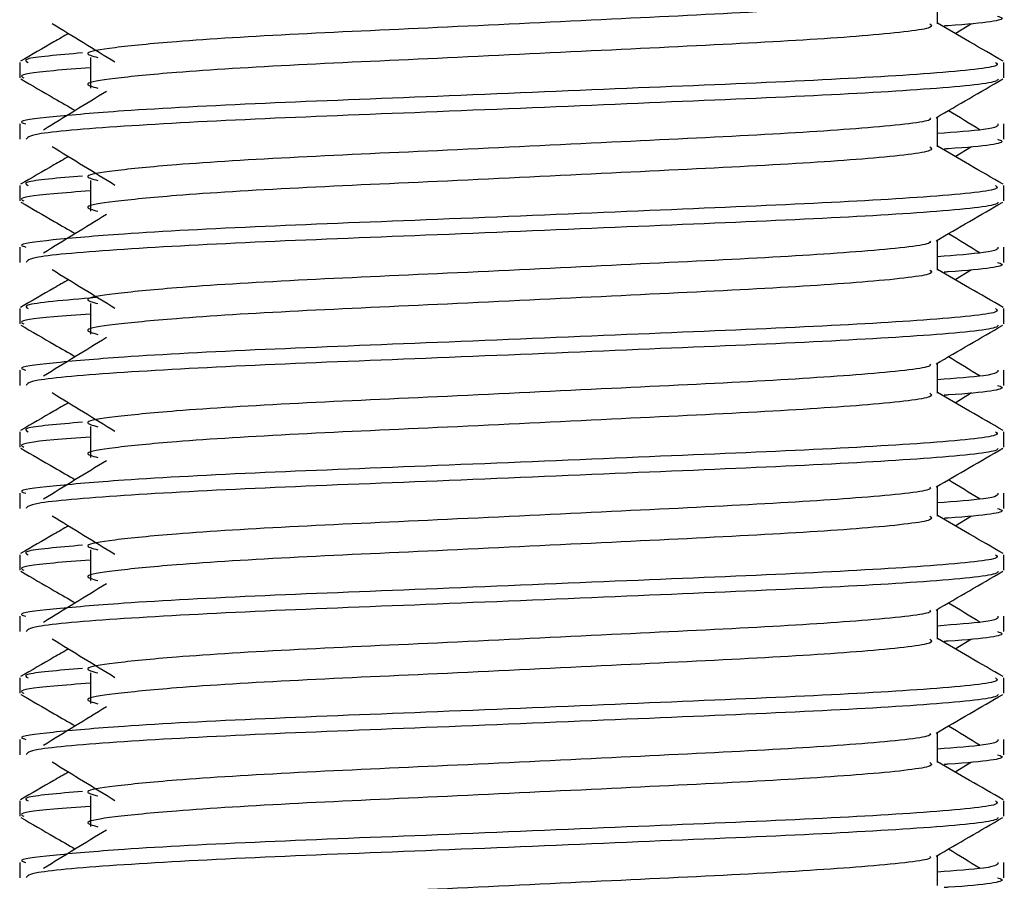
# Model space of a CAD drawing. Header units: millimetres. Extents: x 0 to 420, y 0 to 297.
# Tile 49 of 81: x 290.21 to 291.89, y 174.31 to 175.77. Entities that reach past the tile are written whole.
import ezdxf

# ---------------------------------------------------------------- set-up
doc = ezdxf.new("R2010")
doc.units = ezdxf.units.MM

msp = doc.modelspace()

# ---------------------------------------------------------------- linework, layer by layer
at = {"color": 7, "linetype": 'Continuous', "lineweight": 25}
for p, q in [((291.7715, 175.7604), (291.7715, 175.8113)), ((291.8016, 175.7441), (291.8296, 175.7612)), ((290.335, 175.7036), (290.335, 175.6514)), ((290.2149, 175.695), (290.2149, 175.669)), ((291.8845, 175.669), (291.8845, 175.695)), ((291.7715, 175.5517), (291.7715, 175.6026)), ((290.2149, 175.5907), (290.2149, 175.5646)), ((291.8845, 175.5646), (291.8845, 175.5907)), ((291.8016, 175.5354), (291.8296, 175.5525)), ((290.2149, 175.4863), (290.2149, 175.4603)), ((290.335, 175.4949), (290.335, 175.4427)), ((291.8845, 175.4603), (291.8845, 175.4863)), ((291.7715, 175.343), (291.7715, 175.3939)), ((290.2149, 175.382), (290.2149, 175.3559)), ((291.8845, 175.3559), (291.8845, 175.382)), ((291.8016, 175.3267), (291.8296, 175.3438)), ((290.335, 175.2862), (290.335, 175.234)), ((290.2149, 175.2776), (290.2149, 175.2516)), ((291.8845, 175.2516), (291.8845, 175.2776)), ((291.7715, 175.1343), (291.7715, 175.1852)), ((290.2149, 175.1733), (290.2149, 175.1472)), ((291.8845, 175.1472), (291.8845, 175.1733)), ((291.8016, 175.118), (291.8296, 175.1351)), ((290.2149, 175.0689), (290.2149, 175.0429)), ((290.335, 175.0775), (290.335, 175.0253)), ((291.8845, 175.0429), (291.8845, 175.0689)), ((291.7715, 174.9256), (291.7715, 174.9765)), ((290.2149, 174.9646), (290.2149, 174.9385)), ((291.8845, 174.9385), (291.8845, 174.9646)), ((291.8016, 174.9093), (291.8296, 174.9264)), ((290.335, 174.8688), (290.335, 174.8166)), ((290.2149, 174.8602), (290.2149, 174.8341)), ((291.8845, 174.8341), (291.8845, 174.8602)), ((291.7715, 174.7169), (291.7715, 174.7678)), ((290.2149, 174.7559), (290.2149, 174.7298)), ((291.8845, 174.7298), (291.8845, 174.7559)), ((291.8016, 174.7006), (291.8296, 174.7177)), ((290.2149, 174.6515), (290.2149, 174.6254)), ((290.335, 174.6601), (290.335, 174.6079)), ((291.8845, 174.6254), (291.8845, 174.6515)), ((291.7715, 174.5082), (291.7715, 174.5591)), ((290.2149, 174.5471), (290.2149, 174.5211)), ((291.8845, 174.5211), (291.8845, 174.5471)), ((291.8016, 174.4919), (291.8296, 174.509)), ((290.335, 174.4514), (290.335, 174.3992)), ((290.2149, 174.4428), (290.2149, 174.4167)), ((291.8845, 174.4167), (291.8845, 174.4428)), ((291.7715, 174.2995), (291.7715, 174.3504)), ((290.2149, 174.3384), (290.2149, 174.3124)), ((291.8845, 174.3124), (291.8845, 174.3384))]:
    msp.add_line(p, q, dxfattribs=at)
for points, knots in [([(291.7587, 175.8098), (291.7596, 175.8087), (291.7634, 175.8034), (291.6651, 175.7927), (291.4764, 175.7805), (291.2199, 175.7684), (290.9413, 175.7546), (290.6775, 175.7431), (290.4825, 175.7312), (290.3701, 175.7199), (290.3176, 175.7116), (290.3381, 175.7059), (290.3472, 175.7034)], [0, 0, 0, 0, 0.035107, 0.156135, 0.273953, 0.391653, 0.512699, 0.629093, 0.748412, 0.840135, 0.92875, 1, 1, 1, 1]), ([(291.8737, 175.7733), (291.8767, 175.7724), (291.8922, 175.7674), (291.8545, 175.7614), (291.7853, 175.7569), (291.7829, 175.7567)], [0, 0, 0, 0, 0.190296, 0.972093, 1, 1, 1, 1]), ([(290.2698, 175.7612), (290.2876, 175.7503), (290.3232, 175.7285), (290.3587, 175.7067), (290.3764, 175.6958)], [0, 0, 0, 0, 0.500011, 1, 1, 1, 1]), ([(291.759, 175.7603), (291.7613, 175.7583), (291.7682, 175.7522), (291.6666, 175.7405), (291.4761, 175.7284), (291.22, 175.7162), (290.9413, 175.7024), (290.6775, 175.6909), (290.4825, 175.679), (290.3701, 175.6677), (290.3177, 175.6594), (290.3381, 175.6538), (290.3472, 175.6513)], [0, 0, 0, 0, 0.059132, 0.177163, 0.292064, 0.406849, 0.524898, 0.638409, 0.754774, 0.844226, 0.930647, 1, 1, 1, 1]), ([(291.8829, 175.6971), (291.864, 175.708), (291.8269, 175.7295), (291.7898, 175.751), (291.7715, 175.7615)], [0, 0, 0, 0, 0.508368, 1, 1, 1, 1]), ([(290.2977, 175.7441), (290.2895, 175.7393), (290.2624, 175.7237), (290.2353, 175.708), (290.2165, 175.6971)], [0, 0, 0, 0, 0.303338, 1, 1, 1, 1]), ([(290.3214, 175.7111), (290.2806, 175.7076), (290.2157, 175.702), (290.2256, 175.6969), (290.2293, 175.695)], [0, 0, 0, 0, 0.629852, 1, 1, 1, 1]), ([(291.87, 175.695), (291.8726, 175.693), (291.8805, 175.6869), (291.7631, 175.6753), (291.5428, 175.6631), (291.2467, 175.651), (290.9242, 175.6372), (290.6195, 175.6257), (290.3929, 175.6138), (290.266, 175.6025), (290.208, 175.5957), (290.222, 175.5916), (290.2253, 175.5907)], [0, 0, 0, 0, 0.061077, 0.184512, 0.304677, 0.424721, 0.548174, 0.666888, 0.788581, 0.882129, 0.97251, 1, 1, 1, 1]), ([(290.335, 175.6858), (290.3128, 175.6842), (290.2446, 175.6792), (290.2121, 175.6739), (290.22, 175.6699), (290.2218, 175.669)], [0, 0, 0, 0, 0.270543, 0.831179, 1, 1, 1, 1]), ([(290.2169, 175.6669), (290.2357, 175.6559), (290.2665, 175.6381), (290.2973, 175.6203), (290.3092, 175.6134)], [0, 0, 0, 0, 0.61317, 1, 1, 1, 1]), ([(291.8745, 175.6667), (291.8739, 175.6654), (291.8712, 175.66), (291.7634, 175.6492), (291.5427, 175.637), (291.2466, 175.6249), (290.9245, 175.6111), (290.6183, 175.5996), (290.3774, 175.5867), (290.2321, 175.5744), (290.2276, 175.5675), (290.2257, 175.5646)], [0, 0, 0, 0, 0.039912, 0.166158, 0.289058, 0.411836, 0.5381, 0.659517, 0.783982, 0.909693, 1, 1, 1, 1]), ([(291.7693, 175.6013), (291.7881, 175.6122), (291.8259, 175.6341), (291.8636, 175.6559), (291.8825, 175.6669)], [0, 0, 0, 0, 0.499936, 1, 1, 1, 1]), ([(290.362, 175.6457), (290.3442, 175.6349), (290.3086, 175.6131), (290.2731, 175.5913), (290.2554, 175.5804)], [0, 0, 0, 0, 0.49999, 1, 1, 1, 1]), ([(291.844, 175.5804), (291.8262, 175.5913), (291.8083, 175.6023), (291.7903, 175.6133), (291.7902, 175.6134)], [0, 0, 0, 0, 0.989832, 1, 1, 1, 1]), ([(291.7587, 175.6011), (291.7596, 175.6), (291.7634, 175.5947), (291.6651, 175.584), (291.4764, 175.5718), (291.2199, 175.5597), (290.9413, 175.5459), (290.6775, 175.5344), (290.4825, 175.5225), (290.3701, 175.5112), (290.3176, 175.5029), (290.3381, 175.4972), (290.3472, 175.4947)], [0, 0, 0, 0, 0.035107, 0.156135, 0.273953, 0.391653, 0.512699, 0.629093, 0.748412, 0.840135, 0.92875, 1, 1, 1, 1]), ([(291.8741, 175.5907), (291.8745, 175.5875), (291.8753, 175.5823), (291.8017, 175.5765), (291.7715, 175.5742)], [0, 0, 0, 0, 0.590683, 1, 1, 1, 1]), ([(290.2698, 175.5525), (290.2876, 175.5416), (290.3232, 175.5198), (290.3587, 175.498), (290.3764, 175.4871)], [0, 0, 0, 0, 0.500011, 1, 1, 1, 1]), ([(291.8829, 175.4884), (291.864, 175.4993), (291.8269, 175.5208), (291.7898, 175.5423), (291.7715, 175.5528)], [0, 0, 0, 0, 0.508368, 1, 1, 1, 1]), ([(291.8737, 175.5646), (291.8767, 175.5637), (291.8922, 175.5587), (291.8545, 175.5527), (291.7853, 175.5482), (291.7829, 175.548)], [0, 0, 0, 0, 0.190296, 0.972093, 1, 1, 1, 1]), ([(290.2977, 175.5354), (290.2895, 175.5306), (290.2624, 175.515), (290.2353, 175.4993), (290.2165, 175.4884)], [0, 0, 0, 0, 0.303338, 1, 1, 1, 1]), ([(291.759, 175.5516), (291.7613, 175.5496), (291.7682, 175.5435), (291.6666, 175.5318), (291.4761, 175.5197), (291.22, 175.5075), (290.9413, 175.4937), (290.6775, 175.4822), (290.4825, 175.4703), (290.3701, 175.459), (290.3177, 175.4507), (290.3381, 175.4451), (290.3472, 175.4426)], [0, 0, 0, 0, 0.059132, 0.177163, 0.292064, 0.406849, 0.524898, 0.638409, 0.754774, 0.844226, 0.930647, 1, 1, 1, 1]), ([(290.3214, 175.5024), (290.2806, 175.4989), (290.2157, 175.4933), (290.2256, 175.4882), (290.2293, 175.4863)], [0, 0, 0, 0, 0.629852, 1, 1, 1, 1]), ([(291.87, 175.4863), (291.8726, 175.4843), (291.8805, 175.4782), (291.7631, 175.4666), (291.5428, 175.4544), (291.2467, 175.4423), (290.9242, 175.4285), (290.6195, 175.417), (290.3929, 175.4051), (290.266, 175.3938), (290.208, 175.387), (290.222, 175.3829), (290.2253, 175.382)], [0, 0, 0, 0, 0.061077, 0.184512, 0.304677, 0.424721, 0.548174, 0.666888, 0.788581, 0.882129, 0.97251, 1, 1, 1, 1]), ([(290.335, 175.4771), (290.3128, 175.4755), (290.2446, 175.4705), (290.2121, 175.4652), (290.22, 175.4612), (290.2218, 175.4603)], [0, 0, 0, 0, 0.270543, 0.831179, 1, 1, 1, 1]), ([(290.2169, 175.4582), (290.2357, 175.4472), (290.2665, 175.4294), (290.2973, 175.4116), (290.3092, 175.4047)], [0, 0, 0, 0, 0.61317, 1, 1, 1, 1]), ([(291.8745, 175.458), (291.8739, 175.4567), (291.8712, 175.4513), (291.7634, 175.4405), (291.5427, 175.4283), (291.2466, 175.4162), (290.9245, 175.4024), (290.6183, 175.3909), (290.3774, 175.378), (290.2321, 175.3657), (290.2276, 175.3588), (290.2257, 175.3559)], [0, 0, 0, 0, 0.039912, 0.166158, 0.289058, 0.411836, 0.5381, 0.659517, 0.783982, 0.909693, 1, 1, 1, 1]), ([(291.7693, 175.3926), (291.7881, 175.4035), (291.8259, 175.4254), (291.8636, 175.4472), (291.8825, 175.4582)], [0, 0, 0, 0, 0.499936, 1, 1, 1, 1]), ([(290.362, 175.437), (290.3442, 175.4261), (290.3086, 175.4044), (290.2731, 175.3826), (290.2554, 175.3717)], [0, 0, 0, 0, 0.49999, 1, 1, 1, 1]), ([(291.844, 175.3717), (291.8262, 175.3826), (291.8083, 175.3936), (291.7903, 175.4046), (291.7902, 175.4047)], [0, 0, 0, 0, 0.989832, 1, 1, 1, 1]), ([(291.7587, 175.3924), (291.7596, 175.3913), (291.7634, 175.386), (291.6651, 175.3753), (291.4764, 175.3631), (291.2199, 175.351), (290.9413, 175.3372), (290.6775, 175.3257), (290.4825, 175.3138), (290.3701, 175.3025), (290.3176, 175.2941), (290.3381, 175.2885), (290.3472, 175.286)], [0, 0, 0, 0, 0.035107, 0.156135, 0.273953, 0.391653, 0.512699, 0.629093, 0.748412, 0.840135, 0.92875, 1, 1, 1, 1]), ([(291.8741, 175.382), (291.8745, 175.3788), (291.8753, 175.3736), (291.8017, 175.3678), (291.7715, 175.3655)], [0, 0, 0, 0, 0.590683, 1, 1, 1, 1]), ([(291.8737, 175.3559), (291.8767, 175.355), (291.8922, 175.35), (291.8545, 175.3439), (291.7853, 175.3395), (291.7829, 175.3393)], [0, 0, 0, 0, 0.190296, 0.972093, 1, 1, 1, 1]), ([(290.2698, 175.3438), (290.2876, 175.3329), (290.3232, 175.3111), (290.3587, 175.2893), (290.3764, 175.2784)], [0, 0, 0, 0, 0.500011, 1, 1, 1, 1]), ([(291.759, 175.3429), (291.7613, 175.3408), (291.7682, 175.3348), (291.6666, 175.3231), (291.4761, 175.3109), (291.22, 175.2988), (290.9413, 175.285), (290.6775, 175.2735), (290.4825, 175.2616), (290.3701, 175.2503), (290.3177, 175.242), (290.3381, 175.2364), (290.3472, 175.2339)], [0, 0, 0, 0, 0.059132, 0.177163, 0.292064, 0.406849, 0.524898, 0.638409, 0.754774, 0.844226, 0.930647, 1, 1, 1, 1]), ([(291.8829, 175.2797), (291.864, 175.2906), (291.8269, 175.3121), (291.7898, 175.3336), (291.7715, 175.3441)], [0, 0, 0, 0, 0.508368, 1, 1, 1, 1]), ([(290.2977, 175.3267), (290.2895, 175.3219), (290.2624, 175.3063), (290.2353, 175.2906), (290.2165, 175.2797)], [0, 0, 0, 0, 0.3033381, 1, 1, 1, 1]), ([(290.344, 175.2962), (290.2922, 175.2918), (290.216, 175.2854), (290.2261, 175.2795), (290.2293, 175.2776)], [0, 0, 0, 0, 0.678995, 1, 1, 1, 1]), ([(291.87, 175.2776), (291.8726, 175.2756), (291.8805, 175.2695), (291.7631, 175.2579), (291.5428, 175.2457), (291.2467, 175.2336), (290.9242, 175.2198), (290.6195, 175.2083), (290.3929, 175.1964), (290.266, 175.1851), (290.208, 175.1783), (290.222, 175.1742), (290.2253, 175.1733)], [0, 0, 0, 0, 0.061077, 0.184512, 0.304677, 0.424721, 0.548174, 0.666888, 0.788581, 0.882129, 0.97251, 1, 1, 1, 1]), ([(290.335, 175.2684), (290.3128, 175.2668), (290.2446, 175.2618), (290.2121, 175.2565), (290.22, 175.2525), (290.2218, 175.2516)], [0, 0, 0, 0, 0.270543, 0.831179, 1, 1, 1, 1]), ([(290.2169, 175.2495), (290.2357, 175.2385), (290.2665, 175.2207), (290.2973, 175.2029), (290.3092, 175.196)], [0, 0, 0, 0, 0.61317, 1, 1, 1, 1]), ([(291.8745, 175.2493), (291.8739, 175.248), (291.8712, 175.2426), (291.7634, 175.2318), (291.5427, 175.2196), (291.2466, 175.2075), (290.9245, 175.1937), (290.6183, 175.1822), (290.3774, 175.1693), (290.2321, 175.157), (290.2276, 175.1501), (290.2257, 175.1472)], [0, 0, 0, 0, 0.039912, 0.166158, 0.289058, 0.411836, 0.5381, 0.659517, 0.783982, 0.909693, 1, 1, 1, 1]), ([(291.7693, 175.1839), (291.7881, 175.1948), (291.8259, 175.2167), (291.8636, 175.2385), (291.8825, 175.2495)], [0, 0, 0, 0, 0.4999356, 1, 1, 1, 1]), ([(290.362, 175.2283), (290.3442, 175.2174), (290.3086, 175.1957), (290.2731, 175.1739), (290.2554, 175.163)], [0, 0, 0, 0, 0.49999, 1, 1, 1, 1]), ([(291.844, 175.163), (291.8262, 175.1739), (291.8083, 175.1849), (291.7903, 175.1959), (291.7902, 175.196)], [0, 0, 0, 0, 0.989832, 1, 1, 1, 1]), ([(291.7587, 175.1837), (291.7596, 175.1826), (291.7634, 175.1773), (291.6651, 175.1666), (291.4764, 175.1544), (291.2199, 175.1423), (290.9413, 175.1285), (290.6775, 175.117), (290.4825, 175.1051), (290.3701, 175.0938), (290.3176, 175.0854), (290.3381, 175.0798), (290.3472, 175.0773)], [0, 0, 0, 0, 0.035107, 0.156135, 0.273953, 0.391653, 0.512699, 0.629093, 0.748412, 0.840135, 0.92875, 1, 1, 1, 1]), ([(291.8741, 175.1733), (291.8745, 175.1701), (291.8753, 175.1649), (291.8017, 175.1591), (291.7715, 175.1568)], [0, 0, 0, 0, 0.590683, 1, 1, 1, 1]), ([(290.2698, 175.1351), (290.2876, 175.1242), (290.3232, 175.1024), (290.3587, 175.0806), (290.3764, 175.0697)], [0, 0, 0, 0, 0.500011, 1, 1, 1, 1]), ([(291.8829, 175.071), (291.864, 175.0819), (291.8269, 175.1034), (291.7898, 175.1248), (291.7715, 175.1354)], [0, 0, 0, 0, 0.508368, 1, 1, 1, 1]), ([(291.8737, 175.1472), (291.8767, 175.1463), (291.8922, 175.1413), (291.8545, 175.1352), (291.7853, 175.1308), (291.7829, 175.1306)], [0, 0, 0, 0, 0.190296, 0.972093, 1, 1, 1, 1]), ([(290.2977, 175.118), (290.2895, 175.1132), (290.2624, 175.0976), (290.2353, 175.0819), (290.2165, 175.071)], [0, 0, 0, 0, 0.3033381, 1, 1, 1, 1]), ([(291.759, 175.1342), (291.7613, 175.1321), (291.7682, 175.1261), (291.6666, 175.1144), (291.4761, 175.1022), (291.22, 175.0901), (290.9413, 175.0763), (290.6775, 175.0648), (290.4825, 175.0529), (290.3701, 175.0416), (290.3177, 175.0333), (290.3381, 175.0277), (290.3472, 175.0252)], [0, 0, 0, 0, 0.059132, 0.177163, 0.292064, 0.406849, 0.524898, 0.638409, 0.754774, 0.844226, 0.930647, 1, 1, 1, 1]), ([(290.3214, 175.085), (290.2806, 175.0815), (290.2157, 175.0759), (290.2256, 175.0708), (290.2293, 175.0689)], [0, 0, 0, 0, 0.629852, 1, 1, 1, 1]), ([(291.87, 175.0689), (291.8726, 175.0669), (291.8805, 175.0608), (291.7631, 175.0492), (291.5428, 175.037), (291.2467, 175.0249), (290.9242, 175.0111), (290.6195, 174.9996), (290.3929, 174.9877), (290.266, 174.9764), (290.208, 174.9695), (290.222, 174.9655), (290.2253, 174.9646)], [0, 0, 0, 0, 0.061077, 0.184512, 0.304677, 0.424721, 0.548174, 0.666888, 0.788581, 0.882129, 0.97251, 1, 1, 1, 1]), ([(290.335, 175.0597), (290.3128, 175.0581), (290.2446, 175.0531), (290.2121, 175.0478), (290.22, 175.0438), (290.2218, 175.0429)], [0, 0, 0, 0, 0.270543, 0.831179, 1, 1, 1, 1]), ([(290.2169, 175.0408), (290.2357, 175.0298), (290.2665, 175.012), (290.2973, 174.9942), (290.3092, 174.9873)], [0, 0, 0, 0, 0.61317, 1, 1, 1, 1]), ([(291.8745, 175.0406), (291.8739, 175.0393), (291.8712, 175.0339), (291.7634, 175.0231), (291.5427, 175.0109), (291.2466, 174.9988), (290.9245, 174.985), (290.6183, 174.9735), (290.3774, 174.9606), (290.2321, 174.9482), (290.2276, 174.9414), (290.2257, 174.9385)], [0, 0, 0, 0, 0.039912, 0.166158, 0.289058, 0.411836, 0.5381, 0.659517, 0.783982, 0.909693, 1, 1, 1, 1]), ([(291.7693, 174.9752), (291.7881, 174.9861), (291.8259, 175.008), (291.8636, 175.0298), (291.8825, 175.0408)], [0, 0, 0, 0, 0.499936, 1, 1, 1, 1]), ([(290.362, 175.0196), (290.3442, 175.0087), (290.3086, 174.987), (290.2731, 174.9652), (290.2554, 174.9543)], [0, 0, 0, 0, 0.49999, 1, 1, 1, 1]), ([(291.844, 174.9543), (291.8262, 174.9652), (291.8083, 174.9762), (291.7903, 174.9872), (291.7902, 174.9873)], [0, 0, 0, 0, 0.989832, 1, 1, 1, 1]), ([(291.7587, 174.975), (291.7596, 174.9739), (291.7634, 174.9686), (291.6651, 174.9579), (291.4764, 174.9457), (291.2199, 174.9336), (290.9413, 174.9198), (290.6775, 174.9083), (290.4825, 174.8964), (290.3701, 174.8851), (290.3176, 174.8767), (290.3381, 174.8711), (290.3472, 174.8686)], [0, 0, 0, 0, 0.035107, 0.156135, 0.273953, 0.391653, 0.512699, 0.629093, 0.748412, 0.840135, 0.92875, 1, 1, 1, 1]), ([(291.8741, 174.9646), (291.8745, 174.9614), (291.8753, 174.9562), (291.8017, 174.9504), (291.7715, 174.9481)], [0, 0, 0, 0, 0.590683, 1, 1, 1, 1]), ([(291.8737, 174.9385), (291.8767, 174.9376), (291.8922, 174.9326), (291.8545, 174.9265), (291.7853, 174.9221), (291.7829, 174.9219)], [0, 0, 0, 0, 0.190296, 0.972093, 1, 1, 1, 1]), ([(290.2698, 174.9264), (290.2876, 174.9155), (290.3232, 174.8937), (290.3587, 174.8719), (290.3764, 174.861)], [0, 0, 0, 0, 0.5000113, 1, 1, 1, 1]), ([(291.759, 174.9255), (291.7613, 174.9234), (291.7682, 174.9174), (291.6666, 174.9057), (291.4761, 174.8935), (291.22, 174.8814), (290.9413, 174.8676), (290.6775, 174.8561), (290.4825, 174.8442), (290.3701, 174.8329), (290.3177, 174.8246), (290.3381, 174.819), (290.3472, 174.8164)], [0, 0, 0, 0, 0.059132, 0.177163, 0.292064, 0.406849, 0.524898, 0.638409, 0.754774, 0.844226, 0.930647, 1, 1, 1, 1]), ([(291.8829, 174.8623), (291.864, 174.8732), (291.8269, 174.8947), (291.7898, 174.9161), (291.7715, 174.9267)], [0, 0, 0, 0, 0.508368, 1, 1, 1, 1]), ([(290.2977, 174.9093), (290.2895, 174.9045), (290.2624, 174.8889), (290.2353, 174.8732), (290.2165, 174.8623)], [0, 0, 0, 0, 0.303338, 1, 1, 1, 1]), ([(290.3214, 174.8763), (290.2806, 174.8728), (290.2157, 174.8672), (290.2256, 174.8621), (290.2293, 174.8602)], [0, 0, 0, 0, 0.629852, 1, 1, 1, 1]), ([(291.87, 174.8602), (291.8726, 174.8582), (291.8805, 174.8521), (291.7631, 174.8405), (291.5428, 174.8283), (291.2467, 174.8162), (290.9242, 174.8024), (290.6195, 174.7909), (290.3929, 174.779), (290.266, 174.7677), (290.208, 174.7608), (290.222, 174.7568), (290.2253, 174.7559)], [0, 0, 0, 0, 0.0610772, 0.1845123, 0.3046768, 0.4247211, 0.5481742, 0.6668878, 0.7885815, 0.8821287, 0.9725098, 1, 1, 1, 1]), ([(290.335, 174.851), (290.3128, 174.8494), (290.2446, 174.8444), (290.2121, 174.8391), (290.22, 174.8351), (290.2218, 174.8341)], [0, 0, 0, 0, 0.270543, 0.831179, 1, 1, 1, 1]), ([(290.2169, 174.8321), (290.2357, 174.8211), (290.2665, 174.8033), (290.2973, 174.7855), (290.3092, 174.7786)], [0, 0, 0, 0, 0.61317, 1, 1, 1, 1]), ([(291.8745, 174.8319), (291.8739, 174.8306), (291.8712, 174.8252), (291.7634, 174.8144), (291.5427, 174.8022), (291.2466, 174.7901), (290.9245, 174.7763), (290.6183, 174.7648), (290.3774, 174.7519), (290.2321, 174.7395), (290.2276, 174.7327), (290.2257, 174.7298)], [0, 0, 0, 0, 0.039912, 0.166158, 0.289058, 0.411836, 0.5381, 0.659517, 0.783982, 0.909693, 1, 1, 1, 1]), ([(291.7693, 174.7665), (291.7881, 174.7774), (291.8259, 174.7993), (291.8636, 174.8211), (291.8825, 174.8321)], [0, 0, 0, 0, 0.499936, 1, 1, 1, 1]), ([(290.362, 174.8109), (290.3442, 174.8), (290.3086, 174.7783), (290.2731, 174.7565), (290.2554, 174.7456)], [0, 0, 0, 0, 0.49999, 1, 1, 1, 1]), ([(291.844, 174.7456), (291.8262, 174.7565), (291.8083, 174.7675), (291.7903, 174.7785), (291.7902, 174.7786)], [0, 0, 0, 0, 0.989832, 1, 1, 1, 1]), ([(291.7587, 174.7663), (291.7596, 174.7652), (291.7634, 174.7599), (291.6651, 174.7492), (291.4764, 174.737), (291.2199, 174.7249), (290.9413, 174.7111), (290.6775, 174.6996), (290.4825, 174.6877), (290.3701, 174.6764), (290.3176, 174.668), (290.3381, 174.6624), (290.3472, 174.6599)], [0, 0, 0, 0, 0.035107, 0.156135, 0.273953, 0.391653, 0.512699, 0.629093, 0.748412, 0.840135, 0.92875, 1, 1, 1, 1]), ([(291.8741, 174.7559), (291.8745, 174.7527), (291.8753, 174.7475), (291.8017, 174.7417), (291.7715, 174.7394)], [0, 0, 0, 0, 0.590683, 1, 1, 1, 1]), ([(290.2698, 174.7177), (290.2876, 174.7068), (290.3232, 174.685), (290.3587, 174.6632), (290.3764, 174.6523)], [0, 0, 0, 0, 0.500011, 1, 1, 1, 1]), ([(291.8829, 174.6536), (291.864, 174.6645), (291.8269, 174.686), (291.7898, 174.7074), (291.7715, 174.718)], [0, 0, 0, 0, 0.508368, 1, 1, 1, 1]), ([(291.8737, 174.7298), (291.8767, 174.7289), (291.8922, 174.7239), (291.8545, 174.7178), (291.7853, 174.7134), (291.7829, 174.7132)], [0, 0, 0, 0, 0.190296, 0.972093, 1, 1, 1, 1]), ([(290.2977, 174.7006), (290.2895, 174.6958), (290.2624, 174.6801), (290.2353, 174.6645), (290.2165, 174.6536)], [0, 0, 0, 0, 0.303338, 1, 1, 1, 1]), ([(291.759, 174.7168), (291.7613, 174.7147), (291.7682, 174.7087), (291.6666, 174.697), (291.4761, 174.6848), (291.22, 174.6727), (290.9413, 174.6589), (290.6775, 174.6474), (290.4825, 174.6355), (290.3701, 174.6242), (290.3177, 174.6159), (290.3381, 174.6102), (290.3472, 174.6077)], [0, 0, 0, 0, 0.059132, 0.177163, 0.292064, 0.406849, 0.524898, 0.638409, 0.754774, 0.844226, 0.930647, 1, 1, 1, 1]), ([(290.3214, 174.6676), (290.2806, 174.6641), (290.2157, 174.6585), (290.2256, 174.6534), (290.2293, 174.6515)], [0, 0, 0, 0, 0.629852, 1, 1, 1, 1]), ([(291.87, 174.6515), (291.8726, 174.6495), (291.8805, 174.6434), (291.7631, 174.6318), (291.5428, 174.6196), (291.2467, 174.6075), (290.9242, 174.5937), (290.6195, 174.5822), (290.3929, 174.5703), (290.266, 174.559), (290.208, 174.5521), (290.222, 174.5481), (290.2253, 174.5471)], [0, 0, 0, 0, 0.061077, 0.184512, 0.304677, 0.424721, 0.548174, 0.666888, 0.788581, 0.882129, 0.97251, 1, 1, 1, 1]), ([(290.335, 174.6423), (290.3128, 174.6407), (290.2446, 174.6357), (290.2121, 174.6304), (290.22, 174.6264), (290.2218, 174.6254)], [0, 0, 0, 0, 0.270543, 0.831179, 1, 1, 1, 1]), ([(290.2169, 174.6233), (290.2357, 174.6124), (290.2665, 174.5946), (290.2973, 174.5768), (290.3092, 174.5699)], [0, 0, 0, 0, 0.61317, 1, 1, 1, 1]), ([(291.8745, 174.6232), (291.8739, 174.6219), (291.8712, 174.6165), (291.7634, 174.6057), (291.5427, 174.5935), (291.2466, 174.5814), (290.9245, 174.5676), (290.6183, 174.5561), (290.3774, 174.5432), (290.2321, 174.5308), (290.2276, 174.524), (290.2257, 174.5211)], [0, 0, 0, 0, 0.039912, 0.166158, 0.289058, 0.411836, 0.5381, 0.659517, 0.783982, 0.909693, 1, 1, 1, 1]), ([(291.7693, 174.5578), (291.7881, 174.5687), (291.8259, 174.5906), (291.8636, 174.6124), (291.8825, 174.6233)], [0, 0, 0, 0, 0.4999356, 1, 1, 1, 1]), ([(290.362, 174.6022), (290.3442, 174.5913), (290.3086, 174.5696), (290.2731, 174.5478), (290.2554, 174.5369)], [0, 0, 0, 0, 0.49999, 1, 1, 1, 1]), ([(291.844, 174.5369), (291.8262, 174.5478), (291.8083, 174.5588), (291.7903, 174.5698), (291.7902, 174.5699)], [0, 0, 0, 0, 0.989832, 1, 1, 1, 1]), ([(291.7587, 174.5576), (291.7596, 174.5565), (291.7634, 174.5512), (291.6651, 174.5405), (291.4764, 174.5283), (291.2199, 174.5162), (290.9413, 174.5024), (290.6775, 174.4909), (290.4825, 174.479), (290.3701, 174.4677), (290.3176, 174.4593), (290.3381, 174.4537), (290.3472, 174.4512)], [0, 0, 0, 0, 0.035107, 0.156135, 0.273953, 0.391653, 0.512699, 0.629093, 0.748412, 0.840135, 0.92875, 1, 1, 1, 1]), ([(291.8741, 174.5471), (291.8745, 174.544), (291.8753, 174.5388), (291.8017, 174.533), (291.7715, 174.5307)], [0, 0, 0, 0, 0.590683, 1, 1, 1, 1]), ([(291.8737, 174.5211), (291.8767, 174.5202), (291.8922, 174.5152), (291.8545, 174.5091), (291.7853, 174.5047), (291.7829, 174.5045)], [0, 0, 0, 0, 0.190296, 0.972093, 1, 1, 1, 1]), ([(290.2698, 174.509), (290.2876, 174.4981), (290.3232, 174.4763), (290.3587, 174.4545), (290.3764, 174.4436)], [0, 0, 0, 0, 0.500011, 1, 1, 1, 1]), ([(291.759, 174.5081), (291.7613, 174.506), (291.7682, 174.5), (291.6666, 174.4883), (291.4761, 174.4761), (291.22, 174.464), (290.9413, 174.4502), (290.6775, 174.4387), (290.4825, 174.4268), (290.3701, 174.4155), (290.3177, 174.4072), (290.3381, 174.4015), (290.3472, 174.399)], [0, 0, 0, 0, 0.059132, 0.177163, 0.292064, 0.406849, 0.524898, 0.638409, 0.754774, 0.844226, 0.930647, 1, 1, 1, 1]), ([(291.8829, 174.4449), (291.864, 174.4558), (291.8269, 174.4773), (291.7898, 174.4987), (291.7715, 174.5093)], [0, 0, 0, 0, 0.508368, 1, 1, 1, 1]), ([(290.2977, 174.4919), (290.2895, 174.4871), (290.2624, 174.4714), (290.2353, 174.4558), (290.2165, 174.4449)], [0, 0, 0, 0, 0.3033381, 1, 1, 1, 1]), ([(290.3214, 174.4589), (290.2806, 174.4554), (290.2157, 174.4498), (290.2256, 174.4447), (290.2293, 174.4428)], [0, 0, 0, 0, 0.629852, 1, 1, 1, 1]), ([(291.87, 174.4428), (291.8726, 174.4408), (291.8805, 174.4347), (291.7631, 174.4231), (291.5428, 174.4109), (291.2467, 174.3988), (290.9242, 174.385), (290.6195, 174.3735), (290.3929, 174.3616), (290.266, 174.3503), (290.208, 174.3434), (290.222, 174.3394), (290.2253, 174.3384)], [0, 0, 0, 0, 0.061077, 0.184512, 0.304677, 0.424721, 0.548174, 0.666888, 0.788581, 0.882129, 0.97251, 1, 1, 1, 1]), ([(290.335, 174.4336), (290.3128, 174.432), (290.2446, 174.427), (290.2121, 174.4217), (290.22, 174.4177), (290.2218, 174.4167)], [0, 0, 0, 0, 0.270543, 0.831179, 1, 1, 1, 1]), ([(290.2169, 174.4146), (290.2357, 174.4037), (290.2665, 174.3859), (290.2973, 174.3681), (290.3092, 174.3612)], [0, 0, 0, 0, 0.61317, 1, 1, 1, 1]), ([(291.8745, 174.4145), (291.8739, 174.4132), (291.8712, 174.4078), (291.7634, 174.397), (291.5427, 174.3848), (291.2466, 174.3727), (290.9245, 174.3589), (290.6183, 174.3474), (290.3774, 174.3345), (290.2321, 174.3221), (290.2276, 174.3153), (290.2257, 174.3124)], [0, 0, 0, 0, 0.039912, 0.166158, 0.289058, 0.411836, 0.5381, 0.659517, 0.783982, 0.909693, 1, 1, 1, 1]), ([(291.7693, 174.3491), (291.7881, 174.36), (291.8259, 174.3819), (291.8636, 174.4037), (291.8825, 174.4146)], [0, 0, 0, 0, 0.499936, 1, 1, 1, 1]), ([(290.362, 174.3935), (290.3442, 174.3826), (290.3086, 174.3609), (290.2731, 174.3391), (290.2554, 174.3282)], [0, 0, 0, 0, 0.49999, 1, 1, 1, 1]), ([(291.844, 174.3282), (291.8262, 174.3391), (291.8083, 174.3501), (291.7903, 174.3611), (291.7902, 174.3612)], [0, 0, 0, 0, 0.989832, 1, 1, 1, 1]), ([(291.7587, 174.3489), (291.7596, 174.3478), (291.7634, 174.3425), (291.6651, 174.3318), (291.4764, 174.3196), (291.2199, 174.3075), (290.9413, 174.2937), (290.6775, 174.2821), (290.4825, 174.2703), (290.3701, 174.259), (290.3176, 174.2506), (290.3381, 174.245), (290.3472, 174.2425)], [0, 0, 0, 0, 0.035107, 0.156135, 0.273953, 0.391653, 0.512699, 0.629093, 0.748412, 0.840135, 0.92875, 1, 1, 1, 1]), ([(291.8741, 174.3384), (291.8745, 174.3353), (291.8753, 174.3301), (291.8017, 174.3243), (291.7715, 174.322)], [0, 0, 0, 0, 0.590683, 1, 1, 1, 1]), ([(291.8737, 174.3124), (291.8767, 174.3115), (291.8922, 174.3065), (291.8545, 174.3004), (291.7853, 174.296), (291.7829, 174.2958)], [0, 0, 0, 0, 0.190296, 0.972093, 1, 1, 1, 1])]:
    msp.add_open_spline(points, degree=3, knots=knots, dxfattribs=at)

doc.saveas('drawing.dxf')
